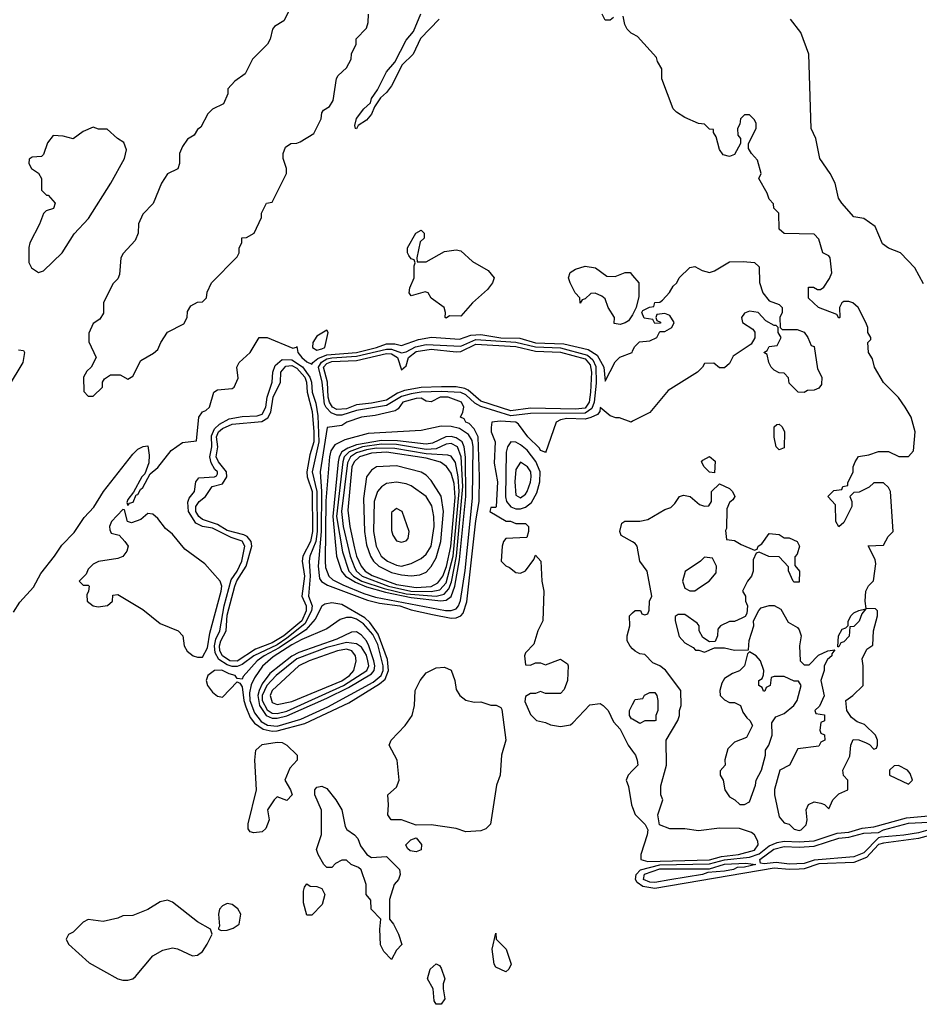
# Model space of a CAD drawing. Header units: inches. Extents: x 2792272 to 2951639, y 860504 to 1033803.
# Tile 105 of 209: x 2877535 to 2881154, y 974468 to 978428. Entities that reach past the tile are written whole.
import ezdxf

# ---------------------------------------------------------------- set-up
doc = ezdxf.new("R2010")
doc.units = ezdxf.units.IN
doc.header["$MEASUREMENT"] = 0
doc.layers.add('C8977', color=7, linetype='Continuous')
doc.layers.add('C8987', color=7, linetype='Continuous')

msp = doc.modelspace()

# ---------------------------------------------------------------- linework, layer by layer
at = {"layer": 'C8977', "color": 4}
for points, elevation in [([(2878630, 978486), (2878596.9, 978423.1), (2878559.6, 978400.4), (2878552, 978390), (2878542, 978350), (2878532, 978330), (2878471.1, 978268.9), (2878442, 978210), (2878399.6, 978180.4), (2878372, 978150), (2878372, 978130), (2878354, 978090), (2878310, 978068), (2878292, 978050), (2878263.6, 977996.4), (2878250, 977986), (2878236.9, 977963.1), (2878210, 977948), (2878190, 977918), (2878178, 977890), (2878178, 977850), (2878171.6, 977828.4), (2878130, 977808), (2878104.7, 977770), (2878071.6, 977688.4), (2878030, 977646), (2878012.7, 977607.3), (2878012, 977570), (2877999.6, 977540.4), (2877951.6, 977488.4), (2877942, 977470), (2877936.9, 977403.1), (2877930, 977386), (2877910, 977366), (2877872, 977290), (2877871.6, 977248.4), (2877856.9, 977223.1), (2877830, 977206), (2877812.7, 977167.3), (2877812.7, 977132.7), (2877842, 977070), (2877822, 977030), (2877805.4, 977014.6), (2877792, 976990), (2877792.7, 976932.7), (2877810, 976914), (2877830, 976914), (2877868, 976950), (2877868, 976970), (2877876.4, 976983.6), (2877900.4, 976999.6), (2877939.6, 976999.6), (2877970, 976982), (2877990, 976994), (2878022, 977058), (2878073.6, 977086.4), (2878090, 977102), (2878102, 977130), (2878129.2, 977170.8), (2878194.6, 977205.4), (2878208, 977230), (2878210, 977254), (2878223.1, 977276.9), (2878250, 977292), (2878270, 977294), (2878286, 977310), (2878288.4, 977331.6), (2878306, 977370), (2878410, 977474), (2878418, 977490), (2878418, 977510), (2878428, 977530), (2878428.9, 977551.1), (2878447.3, 977552.7), (2878478, 977570), (2878507.3, 977632.7), (2878508, 977650), (2878528, 977690), (2878550, 977694), (2878608, 977810), (2878608.7, 977830), (2878595.3, 977870), (2878595.3, 977890), (2878604.7, 977915.3), (2878626, 977930), (2878650, 977931.3), (2878663.1, 977936.9), (2878718, 977970), (2878748, 978030), (2878750, 978054), (2878756.4, 978063.6), (2878780.4, 978079.6), (2878796.4, 978103.6), (2878808.9, 978191.1), (2878816.4, 978203.6), (2878850, 978234), (2878868, 978270), (2878868.9, 978291.1), (2878888, 978330), (2878888.4, 978351.6), (2878930, 978394), (2878936.4, 978416.4), (2878938, 978450)], 16), ([(2879222.8, 978430), (2879147.1, 978352.9), (2879117.3, 978290), (2879073.7, 978246.3), (2879030, 978162), (2879010, 978135.3), (2878986, 978114), (2878962, 978078), (2878950, 978048.7), (2878930, 978024), (2878896.9, 978003.1), (2878890, 977988.7), (2878886, 977990), (2878883.1, 978003.1), (2878890, 978031), (2878919, 978070), (2878945.6, 978094.4), (2878950, 978111.3), (2878974, 978146), (2879010, 978218), (2879043.2, 978256.8), (2879090, 978346), (2879118.9, 978381.1), (2879148.3, 978451.7)], 12), ([(2879923.6, 978436.4), (2879910, 978426), (2879890, 978426), (2879878, 978450)], 12), ([(2880000, 978371.6), (2879994.6, 978374.6), (2879978, 978390), (2879968.4, 978408.4), (2879962, 978442)], 12), ([(2880000, 977241.2), (2879999.6, 977240.4), (2879983.6, 977216.4), (2879970, 977208.7), (2879950, 977202), (2879926, 977206), (2879928, 977230), (2879902, 977270), (2879890, 977306), (2879876.4, 977316.4), (2879850, 977328), (2879832.7, 977327.3), (2879810, 977306), (2879798, 977302), (2879790, 977288), (2879788, 977310), (2879768.7, 977330), (2879748.7, 977370), (2879742, 977390), (2879749, 977411), (2879770, 977424.7), (2879810, 977436.3), (2879851.3, 977430), (2879896, 977396), (2879930, 977394.8), (2879970, 977412), (2879990, 977411.3), (2880000, 977399.4)], 12), ([(2877510, 976044.7), (2877534.8, 976085.2), (2877590, 976146), (2877619.5, 976200.5), (2877675.1, 976270), (2877704.7, 976315.3), (2877754, 976366), (2877794.5, 976425.5), (2877833, 976467), (2877872.3, 976530), (2877990, 976681), (2878010, 976701), (2878032, 976712), (2878050, 976714), (2878056.3, 976676.3), (2878053.7, 976646.3), (2878038, 976602), (2878026, 976590), (2877992.7, 976527.3), (2877970, 976498), (2877966, 976486), (2877970, 976474), (2877976.4, 976483.6), (2877991.9, 976488.1), (2878003.1, 976516.9), (2878010, 976518), (2878020.9, 976539.1), (2878030, 976546), (2878059, 976601), (2878090, 976627.7), (2878144.6, 976695.4), (2878190, 976727.3), (2878246, 976734), (2878255.3, 976830), (2878270, 976851), (2878284, 976856), (2878298, 976870), (2878315.3, 976930), (2878330, 976938.8), (2878390, 976944.7), (2878398, 976950), (2878413.6, 976986.4), (2878408.7, 977030), (2878418, 977050), (2878462, 977090), (2878498, 977150), (2878530, 977150.4), (2878633.2, 977106.8), (2878648.9, 977111.1), (2878650, 977114), (2878654, 977090), (2878670.4, 977070), (2878690, 977052.4), (2878710, 977042), (2878713.5, 977050), (2878734.3, 977065.7), (2878770, 977080.1), (2878890, 977089.7), (2878970.3, 977109.7), (2879010, 977124.5), (2879043.8, 977123.8), (2879070, 977117.7), (2879138.4, 977141.6), (2879190.7, 977150.7), (2879303.6, 977143.6), (2879350, 977159.7), (2879390, 977161.6), (2879470, 977149.2), (2879546.6, 977146.6), (2879610, 977128.8), (2879724.3, 977124.3), (2879822, 977102), (2879858.3, 977078.3), (2879884.2, 977030), (2879890, 976974), (2879930, 977052), (2879948.9, 977071.1), (2879998, 977090), (2880000, 977094.4)], 12), ([(2877530, 977100.7), (2877550, 977098), (2877554.8, 977090), (2877547.3, 977050), (2877488.4, 976951.6)], 12), ([(2880000, 976813), (2879994, 976810), (2879947.3, 976827.3), (2879932.7, 976827.3), (2879910, 976835.3), (2879870, 976868), (2879868.1, 976851.9), (2879859.4, 976840.6), (2879832.4, 976827.6), (2879810, 976822), (2879735.5, 976824.5), (2879710, 976819.2), (2879692.7, 976810), (2879650, 976686), (2879649, 976689), (2879630, 976695.3), (2879625.4, 976705.4), (2879579.3, 976750), (2879541.2, 976801.2), (2879530, 976809), (2879467.1, 976812.9), (2879434, 976810), (2879431.6, 976788.4), (2879431.3, 976770), (2879446.8, 976730), (2879444, 976644), (2879456.4, 976570), (2879451, 976469), (2879450, 976466), (2879430, 976466), (2879426, 976450), (2879491.3, 976411.3), (2879508.7, 976411.3), (2879530, 976402), (2879570, 976402), (2879582, 976390), (2879582, 976370), (2879574.4, 976345.6), (2879490, 976342), (2879481, 976330), (2879476, 976310), (2879472, 976250), (2879490, 976232), (2879505.4, 976225.4), (2879530, 976204.7), (2879550, 976202), (2879570, 976212), (2879603.1, 976256.9), (2879610, 976274), (2879630.7, 976250.7), (2879634.8, 976170), (2879642.8, 976130), (2879638.8, 976010), (2879618.8, 975970), (2879603.5, 975916.5), (2879570, 975882), (2879565.5, 975870), (2879570, 975834), (2879590, 975832), (2879610, 975842), (2879630, 975842), (2879650, 975834), (2879710, 975856), (2879738, 975838), (2879741, 975830), (2879738, 975770), (2879725.4, 975734.6), (2879710, 975718), (2879650, 975718), (2879630, 975726), (2879610, 975718), (2879590, 975718), (2879570, 975706), (2879566.4, 975686.4), (2879590, 975634), (2879614, 975610), (2879650, 975602), (2879670, 975592), (2879710, 975584.7), (2879750, 975592), (2879760.4, 975599.6), (2879828, 975672), (2879870, 975678), (2879882, 975670), (2879902, 975650), (2879923.6, 975603.6), (2879950, 975574), (2879982, 975510), (2880000, 975485.5)], 12), ([(2880000, 976327.7), (2879954, 976354), (2879949, 976370), (2879956.4, 976403.6), (2879968.9, 976411.1), (2880000, 976411)], 12), ([(2880000, 975898), (2879990, 975908), (2879979, 975930), (2879979, 975950), (2879988.7, 975990), (2879988, 976030), (2880000, 976042)], 12), ([(2880000, 975614.4), (2879996.4, 975616.4), (2879988, 975630), (2879988, 975650), (2880000, 975674)], 12), ([(2880000, 975408), (2879982, 975390), (2879974, 975370), (2879983.6, 975343.6), (2879996, 975270), (2880000, 975259.7)], 12)]:
    msp.add_lwpolyline(points, dxfattribs=dict(at, elevation=elevation))
for points, elevation in [([(2877830, 977995.3), (2877790, 977979), (2877750, 977948.7), (2877710, 977959), (2877670, 977962), (2877647.1, 977932.9), (2877630, 977886), (2877622, 977878), (2877584.7, 977875.3), (2877572.7, 977867.3), (2877572, 977850), (2877582, 977830), (2877611.1, 977811.1), (2877622, 977790), (2877622, 977742), (2877642, 977722), (2877650, 977722), (2877678, 977690), (2877670.7, 977669.3), (2877641, 977659), (2877630, 977648), (2877614.4, 977605.6), (2877576, 977530), (2877571.6, 977511.6), (2877571.6, 977451.6), (2877582, 977430), (2877610, 977412), (2877630, 977418), (2877706, 977490), (2877753.3, 977566.7), (2877811, 977629), (2877901.6, 977770), (2877957, 977870), (2877964.7, 977904.7), (2877953.6, 977933.6), (2877928, 977950), (2877887.3, 977987.3), (2877851.6, 977988.4)], 16), ([(2879134, 977454), (2879170, 977454.8), (2879244.1, 977495.9), (2879290, 977502), (2879310, 977499.1), (2879355.8, 977455.8), (2879419.5, 977419.5), (2879444, 977390), (2879437.3, 977370), (2879417, 977343), (2879356.4, 977290), (2879310, 977235.1), (2879263.6, 977236.4), (2879250, 977228), (2879246, 977230), (2879248, 977250), (2879242, 977270), (2879190, 977308), (2879178, 977330), (2879166.4, 977333.6), (2879110, 977318), (2879102, 977330), (2879104, 977350), (2879121.2, 977390), (2879122, 977438), (2879126, 977450), (2879122, 977462), (2879110, 977466), (2879100.2, 977480.2), (2879095.3, 977490), (2879095.3, 977510), (2879128.7, 977570), (2879150, 977582), (2879162, 977570), (2879162, 977550), (2879145.4, 977534.6), (2879132, 977470)], 12), ([(2878770, 977179), (2878730, 977155.8), (2878713.7, 977130), (2878713, 977110), (2878730, 977099.5), (2878750, 977104.2), (2878762.7, 977110), (2878776, 977170)], 16), ([(2879510, 976835.4), (2879390, 976872.1), (2879365.7, 976885.7), (2879330, 976919.6), (2879310, 976928.7), (2879230, 976932.8), (2879150, 976929.9), (2879110, 976922.9), (2879070, 976912.9), (2879010, 976876.4), (2878890, 976856.4), (2878830, 976837.7), (2878810, 976837.9), (2878787.1, 976847.1), (2878767.7, 976867.7), (2878761.4, 976881.4), (2878751, 976970), (2878737.1, 977030), (2878748.9, 977051.1), (2878770, 977063.5), (2878790, 977068.2), (2878890, 977074.3), (2879010, 977102.9), (2879030, 977103.1), (2879070, 977088.7), (2879090, 977092), (2879127.6, 977112.4), (2879170, 977121.5), (2879310, 977114.8), (2879370, 977141.4), (2879530, 977130.5), (2879610, 977112.2), (2879710, 977108), (2879818.7, 977078.7), (2879839.7, 977059.7), (2879852.6, 977032.6), (2879853.8, 976966.2), (2879845.6, 976890), (2879835.7, 976864.3), (2879810, 976845.4), (2879590, 976844.4)], 8), ([(2879770, 976861), (2879590, 976865.8), (2879510, 976855.4), (2879390, 976894), (2879338.5, 976938.5), (2879325.2, 976945.2), (2879290, 976951.6), (2879232, 976952), (2879150, 976949), (2879083, 976937), (2879054.2, 976925.8), (2879010, 976898), (2878950, 976885.2), (2878890, 976878.5), (2878850, 976863.4), (2878810, 976860.2), (2878793.5, 976870), (2878781, 976890), (2878776, 976910), (2878773.6, 976970), (2878756.7, 977030), (2878770, 977045.8), (2878790, 977052.8), (2878890, 977057.5), (2879010, 977085), (2879030, 977084.7), (2879055.2, 977070), (2879070, 977019.3), (2879090, 977036), (2879098.2, 977070), (2879130, 977093.9), (2879190, 977103.6), (2879290, 977092.6), (2879310, 977094.2), (2879370, 977123.1), (2879530, 977113.1), (2879610, 977095.2), (2879710, 977090.9), (2879810, 977064.3), (2879830, 977040.2), (2879834.9, 977010), (2879831.6, 976930), (2879825.5, 976890), (2879810, 976865.4)], 4), ([(2878390, 975826), (2878370, 975833.4), (2878335.3, 975855.3), (2878321.3, 975881.3), (2878319, 975910), (2878324, 975936), (2878340.2, 975970), (2878356.7, 976070), (2878385.2, 976174.8), (2878410, 976210.3), (2878428.8, 976250), (2878440.3, 976310), (2878430, 976330.6), (2878384.9, 976344.9), (2878310, 976382.6), (2878269.9, 976389.9), (2878243.6, 976403.6), (2878214, 976450), (2878211.8, 976488.2), (2878216.9, 976503.1), (2878238, 976530), (2878244, 976570), (2878254.8, 976585.2), (2878318, 976590), (2878326.3, 976593.7), (2878330, 976602), (2878330.9, 976610), (2878319.2, 976619.2), (2878305.2, 976645.2), (2878299.5, 976670), (2878307.1, 976710), (2878306, 976754), (2878317.9, 976782.1), (2878338.2, 976801.8), (2878377.6, 976822.4), (2878430, 976832.6), (2878490, 976834.2), (2878510, 976841.2), (2878524.4, 976870), (2878529.8, 976910.2), (2878550.7, 976970), (2878553.2, 977010), (2878562.6, 977037.4), (2878590, 977060.8), (2878630, 977059.8), (2878672.1, 977032.1), (2878702.5, 976990), (2878708.6, 976970), (2878710.9, 976930), (2878725.7, 976885.7), (2878734.7, 976834.7), (2878738.5, 976730), (2878710.8, 976610), (2878730.5, 976530), (2878731.7, 976370), (2878725.5, 976330), (2878702.2, 976270), (2878698.9, 976250), (2878703.6, 976190), (2878696.8, 976110), (2878710.8, 976070.8), (2878709.1, 976050), (2878681.4, 975998.6), (2878610, 975940.8), (2878570, 975914.3), (2878476.9, 975870), (2878430, 975834.7), (2878410, 975826.1)], 8), ([(2878410, 975847.8), (2878379.7, 975850), (2878350, 975869.2), (2878340.2, 975890), (2878339.1, 975910), (2878344.3, 975930), (2878365.6, 975970), (2878370, 976033.4), (2878400.4, 976150), (2878408.8, 976171.2), (2878446.2, 976230), (2878469.2, 976310), (2878466.3, 976330), (2878450, 976349.8), (2878436.6, 976356.6), (2878370, 976374.1), (2878330, 976397.9), (2878270, 976417.4), (2878255, 976430), (2878243.9, 976450), (2878243.2, 976470), (2878256.1, 976490), (2878281.7, 976510), (2878309.6, 976550), (2878350, 976562), (2878368.4, 976590), (2878366.4, 976610), (2878334.5, 976650), (2878325.2, 976670), (2878331.2, 976710), (2878326.7, 976750), (2878335.2, 976770), (2878350, 976784.3), (2878390, 976801.4), (2878508.3, 976811.7), (2878533.2, 976826.8), (2878545.6, 976850), (2878554.4, 976910), (2878583.7, 976970), (2878584.7, 977010), (2878605.9, 977034.1), (2878630, 977037), (2878650, 977026.9), (2878681.4, 976990), (2878687.9, 976970), (2878690.6, 976930), (2878711.8, 976851.8), (2878718.6, 976770), (2878718.4, 976730), (2878702.5, 976677.5), (2878689.5, 976610), (2878691.2, 976590), (2878711.1, 976530), (2878712.5, 976370), (2878704.2, 976330), (2878673.5, 976270), (2878671.4, 976250), (2878680.7, 976190), (2878670.1, 976110), (2878686.8, 976070), (2878687.5, 976050), (2878669.5, 976010), (2878596.8, 975950), (2878550, 975922), (2878484, 975896)], 4), ([(2879258, 976910), (2879226.8, 976910), (2879190, 976891.8), (2879170, 976894), (2879150, 976905.6), (2879130, 976904.2), (2879075.8, 976890), (2879057.2, 976862.8), (2879045.4, 976854.6), (2878964.4, 976835.6), (2878910, 976829.6), (2878851, 976810), (2878830, 976796), (2878771.6, 976788.4), (2878743.2, 976610), (2878748.3, 976530), (2878747.7, 976370), (2878736, 976230), (2878740.4, 976180.4), (2878748.9, 976168.9), (2878773.5, 976153.5), (2878934, 976094), (2878981.9, 976081.9), (2879063.8, 976070), (2879110, 976054.4), (2879195.4, 976035.4), (2879270, 976021.6), (2879290, 976022.4), (2879309.1, 976030.9), (2879319, 976041), (2879333.6, 976086.4), (2879370, 976412), (2879383.5, 976490), (2879384.8, 976590), (2879378.5, 976750), (2879362.9, 976782.9), (2879343.5, 976803.5), (2879329.3, 976810), (2879322.7, 976822.7), (2879308, 976830), (2879318, 976850), (2879321.2, 976870), (2879311.8, 976890)], 12), ([(2879230, 976793.5), (2879150, 976775.6), (2878936.8, 976763.2), (2878842.2, 976737.8), (2878802.2, 976717.8), (2878786.2, 976693.8), (2878780.4, 976670), (2878766.8, 976493.2), (2878763.3, 976250), (2878765.3, 976225.3), (2878778.9, 976190), (2878795.1, 976175.1), (2878834.7, 976154.7), (2878919.8, 976119.8), (2878966, 976106), (2879248.1, 976051.9), (2879270, 976051.3), (2879290, 976058.9), (2879299.5, 976070), (2879307.8, 976092.2), (2879327.4, 976212.6), (2879356.8, 976503.2), (2879359.2, 976710), (2879355, 976735), (2879340.4, 976760.4), (2879303.6, 976783.6), (2879270, 976792.1)], 16), ([(2879270, 976751.4), (2879248.5, 976750), (2879195.3, 976724.7), (2879170, 976720.4), (2879054.5, 976734.5), (2878990, 976735), (2878890, 976717.8), (2878854.7, 976705.3), (2878830, 976690.4), (2878819.4, 976670), (2878816.2, 976650), (2878794.9, 976430), (2878808.8, 976270), (2878829.4, 976210), (2878845.5, 976190), (2878885.2, 976165.2), (2878930, 976146.8), (2879006.1, 976126.1), (2879110, 976103.6), (2879229.4, 976090.6), (2879250, 976093.4), (2879270, 976108.4), (2879284.8, 976150), (2879303.7, 976256.3), (2879329.3, 976510), (2879328.7, 976668.7), (2879323.2, 976710), (2879314.2, 976730), (2879290, 976746.6)], 24), ([(2879510, 976729.7), (2879496.5, 976710), (2879491.3, 976688.7), (2879488.5, 976508.5), (2879493.1, 976490), (2879510, 976468.7), (2879530, 976461), (2879550, 976460.4), (2879570, 976467.3), (2879593.4, 976486.6), (2879615.1, 976524.9), (2879627.2, 976570), (2879629, 976610), (2879611.7, 976651.7), (2879576.1, 976696.1), (2879550, 976718.4), (2879530, 976728.9)], 16), ([(2879270, 976723.1), (2879250, 976720.7), (2879210, 976702.5), (2879170, 976700.1), (2879050, 976719.3), (2878990, 976720.5), (2878913.4, 976710), (2878860.2, 976690), (2878840.7, 976670), (2878834.1, 976650), (2878809.7, 976430.3), (2878832.8, 976287.2), (2878859.4, 976210), (2878877.4, 976190), (2878911.3, 976170), (2879001, 976141), (2879090, 976119.4), (2879210, 976109.2), (2879242.9, 976117.1), (2879261.5, 976138.5), (2879272.2, 976167.8), (2879292.3, 976270), (2879317.6, 976550), (2879310.3, 976670.3), (2879295.3, 976710)], 28), ([(2878970, 976704.3), (2878930, 976698.3), (2878890, 976685.7), (2878866.1, 976670), (2878853.6, 976646.4), (2878829.1, 976450), (2878835.5, 976390), (2878863.9, 976270), (2878882.4, 976222.4), (2878889.7, 976209.7), (2878912.3, 976190), (2879017.8, 976150), (2879107.7, 976130), (2879190, 976127.9), (2879224.4, 976135.6), (2879250, 976162.7), (2879277.9, 976270), (2879303.1, 976530), (2879299.2, 976590), (2879287.6, 976647.6), (2879270, 976673), (2879257, 976677), (2879170, 976682.1), (2879043.7, 976703.7)], 32), ([(2879010, 976688.9), (2878950, 976684.9), (2878902, 976670), (2878879.8, 976650), (2878870.6, 976629.4), (2878855, 976455), (2878862.5, 976390), (2878882.1, 976302.1), (2878890.1, 976270), (2878907.8, 976230), (2878924.5, 976210), (2878952.5, 976192.5), (2879050, 976156.9), (2879130, 976145), (2879190, 976149), (2879216.4, 976163.6), (2879236.5, 976190), (2879251.7, 976228.3), (2879269.3, 976309.3), (2879286.4, 976506.4), (2879282.4, 976562.4), (2879270, 976604.7), (2879251.2, 976631.2), (2879227.9, 976647.9), (2879170, 976664.3)], 36), ([(2879550, 976648.3), (2879530, 976619.3), (2879526.1, 976570), (2879530, 976515.5), (2879550, 976505.3), (2879570, 976520.2), (2879575.8, 976530), (2879590, 976568.4), (2879592.4, 976590), (2879590.4, 976610), (2879577.3, 976630)], 24), ([(2879050, 976633.6), (2878970, 976629.6), (2878950, 976616.2), (2878930.4, 976590), (2878917.6, 976502.4), (2878921.3, 976370), (2878930, 976316.3), (2878945.5, 976270), (2878957.8, 976250), (2878979.1, 976230), (2879030, 976204.7), (2879070, 976195.1), (2879110, 976191.9), (2879144.5, 976195.5), (2879170, 976206.7), (2879190, 976228.7), (2879210, 976263.8), (2879229, 976330), (2879239, 976450), (2879230, 976511.8), (2879190, 976574.5), (2879170, 976596.2), (2879150, 976607.8)], 44), ([(2879050, 976567.6), (2879010, 976562.9), (2878990, 976549.5), (2878974.4, 976530), (2878960.3, 976490), (2878958, 976370), (2878968.1, 976310), (2878988.9, 976270), (2879014, 976250), (2879050, 976234), (2879070, 976230.4), (2879110, 976240.5), (2879150, 976261.3), (2879170, 976278.7), (2879190, 976310.7), (2879202, 976390), (2879201, 976430), (2879192.9, 976472.9), (2879169.4, 976510), (2879110, 976553.6), (2879090, 976561.6)], 48), ([(2877950, 976458), (2877904, 976410), (2877896, 976390), (2877896.9, 976376.9), (2877902.8, 976362.8), (2877934.4, 976354.4), (2877958, 976330), (2877971, 976310), (2877966, 976290), (2877950, 976269.2), (2877930, 976261.2), (2877851.3, 976248.7), (2877830, 976238), (2877810, 976218), (2877802, 976198), (2877774, 976170), (2877790, 976154), (2877810, 976154), (2877814, 976150), (2877812, 976130), (2877804.7, 976115.3), (2877806, 976090), (2877830, 976071.3), (2877850, 976066), (2877888.4, 976071.6), (2877908, 976090), (2877910, 976114), (2877930, 976116), (2878030, 976056), (2878099.8, 975999.8), (2878172, 975970), (2878191, 975950), (2878196, 975910), (2878207.9, 975887.9), (2878232, 975870), (2878250, 975864), (2878270, 975864), (2878290, 975902), (2878299.2, 975960.8), (2878345.1, 976130), (2878347.6, 976150), (2878340.9, 976170), (2878280.2, 976240.2), (2878198.6, 976298.6), (2878150, 976359), (2878121.5, 976381.5), (2878090, 976422), (2878070, 976439), (2878050, 976442), (2878022, 976418), (2877984.7, 976404.7), (2877968, 976410), (2877956.4, 976456.4)], 12), ([(2879050, 976462), (2879030, 976446), (2879030, 976374), (2879035.3, 976355.3), (2879050, 976332), (2879070, 976326.8), (2879090, 976332), (2879098, 976342), (2879102, 976370), (2879074, 976450)], 52), ([(2878790, 976082.3), (2878762.5, 976077.5), (2878750, 976069.3), (2878722.8, 976017.2), (2878686.1, 975973.9), (2878578.5, 975901.5), (2878518.5, 975870), (2878490.2, 975850), (2878434, 975786), (2878430, 975775.3), (2878410, 975778), (2878402, 975790), (2878376.9, 975796.9), (2878347.7, 975812.3), (2878318, 975810), (2878291, 975790), (2878284.9, 975770), (2878290.7, 975750), (2878310, 975722.8), (2878330, 975706.8), (2878350, 975702.8), (2878410, 975764.7), (2878419.8, 975759.8), (2878430, 975744.7), (2878436.3, 975690), (2878444.2, 975664.2), (2878461.6, 975621.6), (2878478.9, 975598.9), (2878514.5, 975574.5), (2878550, 975566.4), (2878570, 975567.9), (2878682.1, 975597.9), (2878859.3, 975680.7), (2878982.8, 975757.2), (2879004.4, 975775.6), (2879018.6, 975810), (2879014.3, 975854.3), (2878976.6, 975956.6), (2878943.5, 976003.5), (2878923, 976023), (2878830, 976076.3)], 12), ([(2878850, 976024.1), (2878824.5, 976015.5), (2878770, 975978), (2878670, 975935.8), (2878630, 975914), (2878554.9, 975865.1), (2878511.7, 975828.3), (2878479.4, 975780.6), (2878466.6, 975753.4), (2878459.1, 975720.9), (2878460.3, 975690), (2878480, 975640), (2878505.5, 975605.5), (2878531, 975591), (2878570, 975586.9), (2878665.5, 975614.5), (2878775, 975665), (2878956.5, 975763.5), (2878989.4, 975790), (2878997, 975810), (2878997.5, 975830), (2878974.9, 975914.9), (2878955, 975955.1), (2878918, 975998), (2878890, 976016.9), (2878870, 976023.4)], 16), ([(2878890, 975966), (2878870, 975964.4), (2878810, 975936.2), (2878657.3, 975882.7), (2878630, 975868.7), (2878541.5, 975798.5), (2878510, 975756.8), (2878498, 975730), (2878492.4, 975710), (2878499.1, 975670), (2878526.2, 975630), (2878550, 975618.5), (2878570, 975618.2), (2878610, 975627.7), (2878770, 975698.7), (2878857.3, 975742.7), (2878950, 975796.8), (2878961, 975810), (2878963.9, 975830), (2878959.7, 975850), (2878939.9, 975910), (2878930, 975929.8), (2878910, 975952.4)], 24), ([(2878850, 975923.8), (2878770, 975903.2), (2878650, 975857.2), (2878566.4, 975790), (2878528.4, 975750), (2878510.8, 975710), (2878510.8, 975690), (2878530, 975652.1), (2878550, 975639.5), (2878570, 975637.9), (2878610, 975647.1), (2878836.8, 975750), (2878931.6, 975810), (2878939.4, 975830), (2878935.8, 975850), (2878930, 975871.6), (2878910, 975904.8), (2878890, 975918.4)], 28), ([(2878850, 975896.2), (2878813.4, 975890), (2878699.3, 975850), (2878658, 975830), (2878550.5, 975730), (2878542.8, 975710), (2878550, 975682.4), (2878570, 975674.4), (2878630, 975686.2), (2878830, 975768.4), (2878861.4, 975790), (2878878.5, 975810), (2878888.4, 975850), (2878885.7, 975870), (2878871.1, 975890)], 32), ([(2879363.5, 975683.5), (2879390, 975684.7), (2879430, 975671.3), (2879451.1, 975671.1), (2879470, 975662), (2879473.7, 975653.7), (2879490.4, 975530), (2879473, 975470), (2879467.7, 975390), (2879453, 975350), (2879428.1, 975191.9), (2879410, 975173.2), (2879390, 975165.2), (2879330, 975161.2), (2879290, 975174.5), (2879190, 975189.2), (2879130, 975188.7), (2879070, 975209.3), (2879029.3, 975209.3), (2879015.3, 975230), (2879019, 975270), (2879015.3, 975310), (2879050, 975342), (2879061.2, 975370), (2879053.2, 975450), (2879021.2, 975510), (2879029.2, 975530), (2879085.2, 975590), (2879114, 975630), (2879122.7, 975670), (2879126, 975730), (2879146, 975770), (2879170, 975801), (2879210, 975821), (2879243.6, 975823.6), (2879270, 975811.3), (2879284.7, 975770), (2879290, 975734), (2879304.7, 975710), (2879330, 975691.3)], 8), ([(2878610, 975288), (2878570, 975302), (2878558, 975290), (2878532, 975250), (2878538, 975210), (2878524.5, 975175.5), (2878510, 975161.2), (2878477.2, 975157.2), (2878462, 975162), (2878453.6, 975173.6), (2878453.2, 975193.2), (2878487, 975330), (2878480.5, 975450), (2878484.5, 975490), (2878510, 975513.4), (2878570, 975522), (2878590, 975520.7), (2878610, 975510.8), (2878650.7, 975470), (2878650.7, 975449.3), (2878622, 975418), (2878602, 975370), (2878624.7, 975330), (2878631, 975310)], 8), ([(2878950, 975058), (2879010, 975062), (2879062, 975010), (2879064.7, 974990), (2879058, 974970), (2879041, 974950), (2879022, 974890), (2879022, 974810), (2879038, 974790), (2879058, 974750), (2879072, 974708), (2879050, 974686), (2879030, 974648), (2879000.2, 974680.2), (2878986.8, 974706.8), (2878984, 974770), (2878988, 974810), (2878948.7, 974850), (2878947.3, 974887.3), (2878928, 974910), (2878928, 974950), (2878908.9, 975008.9), (2878898, 975018), (2878868, 975030), (2878850, 975048), (2878830, 975048), (2878805.4, 975034.6), (2878790, 975018), (2878770, 975018), (2878758, 975030), (2878735.3, 975070), (2878729, 975090), (2878748.4, 975151.6), (2878748.9, 975248.9), (2878722, 975310), (2878722, 975330), (2878730, 975342), (2878750, 975344.7), (2878770, 975336), (2878806, 975290), (2878831.3, 975250), (2878843.5, 975183.5), (2878850.9, 975170.9), (2878882, 975150), (2878895.3, 975135.3), (2878906, 975106), (2878930.9, 975070.9)], 8), ([(2879130, 975081.2), (2879105.2, 975085.2), (2879094.6, 975094.6), (2879088.7, 975110), (2879108, 975130), (2879130, 975138), (2879150.7, 975110.7), (2879150, 975089)], 8), ([(2878690, 974826), (2878676.4, 974876.4), (2878676.4, 974923.6), (2878680.4, 974939.6), (2878690, 974952), (2878703.6, 974943.6), (2878730, 974942), (2878750, 974934), (2878762, 974910), (2878750.9, 974869.1), (2878710, 974826)], 8), ([(2878130, 974886.6), (2878100.4, 974879.6), (2878050, 974849.5), (2877990, 974825.2), (2877950, 974824), (2877930, 974814), (2877870, 974801.2), (2877810, 974808.7), (2877790, 974798), (2877750, 974758), (2877731.6, 974748.4), (2877722, 974730), (2877731.3, 974710), (2877814.4, 974634.4), (2877930, 974571), (2877950, 974564.7), (2877970, 974564.7), (2877990, 974571), (2878000.2, 974579.8), (2878070, 974662.8), (2878110, 974686), (2878150, 974694.8), (2878170, 974690.8), (2878230, 974662.8), (2878250, 974666), (2878270, 974681), (2878289.3, 974710), (2878309, 974750), (2878302, 974770), (2878250, 974799.5), (2878150, 974879.3)], 12), ([(2878370, 974873.2), (2878350, 974864), (2878338.8, 974850), (2878334.8, 974830), (2878338, 974782), (2878334, 974774), (2878334, 974770), (2878345.4, 974765.4), (2878370, 974766), (2878394, 974774), (2878418, 974790), (2878424, 974830), (2878412.5, 974852.5), (2878390, 974869)], 12), ([(2879490, 974598), (2879450, 974618), (2879444, 974630), (2879435.3, 974690), (2879450, 974754), (2879452, 974730), (2879491.3, 974690), (2879512, 974630), (2879502, 974610)], 8), ([(2879210, 974468), (2879202, 974482), (2879198, 974530), (2879175.3, 974570), (2879186, 974610), (2879210, 974631.3), (2879223.6, 974623.6), (2879230, 974614), (2879244.7, 974570), (2879238, 974550), (2879238, 974530), (2879244.7, 974490), (2879230, 974468.7)], 8)]:
    msp.add_lwpolyline(points, close=True, dxfattribs=dict(at, elevation=elevation))
at = {"layer": 'C8987', "color": 4}
for points, elevation in [([(2881170, 977366), (2881135.3, 977430), (2881078, 977490), (2881030, 977508.7), (2881006, 977526), (2880976.5, 977596.5), (2880930, 977628), (2880890, 977635.3), (2880842, 977690), (2880829.2, 977710), (2880815.3, 977770), (2880795.3, 977810), (2880754, 977870), (2880737.2, 977950), (2880719, 977990), (2880708.7, 978290), (2880676.5, 978376.5), (2880635.3, 978430)], 8), ([(2880000, 976411), (2880029.1, 976410.9), (2880062, 976418), (2880130, 976458), (2880153.6, 976466.4), (2880170, 976482), (2880189.3, 976510.7), (2880204.7, 976515.3), (2880232, 976510), (2880270, 976478), (2880290, 976472), (2880307.3, 976472.7), (2880318, 976490), (2880318, 976530), (2880350, 976562), (2880390, 976542), (2880402, 976530), (2880411.3, 976510), (2880403.6, 976496.4), (2880390, 976486), (2880379.6, 976460.4), (2880378, 976382), (2880374, 976374), (2880378, 976338), (2880410, 976334), (2880436.9, 976316.9), (2880490, 976294), (2880502, 976298), (2880506, 976310), (2880520.4, 976319.6), (2880550, 976362), (2880590, 976358), (2880610, 976344.7), (2880630, 976344.7), (2880662, 976330), (2880671.3, 976310), (2880662, 976278), (2880652.7, 976267.3), (2880652.7, 976232.7), (2880671.3, 976210), (2880670, 976166), (2880650, 976166), (2880646, 976170), (2880628, 976212), (2880628, 976228), (2880590, 976268), (2880548.9, 976268.9), (2880510, 976286), (2880498, 976282), (2880484.7, 976255.3), (2880484.7, 976210), (2880478, 976190), (2880462, 976170), (2880442, 976130), (2880454, 976110), (2880454, 976090), (2880462, 976070), (2880459.6, 976040.4), (2880452.7, 976027.3), (2880439.6, 976020.4), (2880410, 976008), (2880390, 976008), (2880354, 975990), (2880343.6, 975976.4), (2880342, 975950), (2880332.7, 975927.3), (2880310, 975926), (2880283.1, 975943.1), (2880268, 975970), (2880268, 975990), (2880260.4, 976000.4), (2880210, 976035.3), (2880183.6, 976036.4), (2880172, 976028), (2880171.3, 976010), (2880187.5, 975947.5), (2880210, 975922), (2880243.6, 975903.6), (2880252.7, 975892.7), (2880267.3, 975892.7), (2880290, 975884.7), (2880330, 975902), (2880370, 975902), (2880410, 975892), (2880466, 975894), (2880468.9, 975931.1), (2880488, 975990), (2880486, 976010), (2880508.4, 976051.6), (2880518, 976062), (2880550, 976072), (2880570, 976072), (2880596.9, 976056.9), (2880625.4, 976005.4), (2880663.6, 975983.6), (2880670, 975974), (2880678, 975950), (2880672, 975910), (2880674, 975850), (2880690, 975834), (2880710, 975834), (2880748.4, 975871.6), (2880786, 975890), (2880814, 975894), (2880802, 975878), (2880802, 975870), (2880784.7, 975855.3), (2880771.3, 975830), (2880771, 975810), (2880758, 975770), (2880771.1, 975708.9), (2880752.7, 975667.3), (2880734, 975650), (2880738, 975638), (2880771.6, 975631.6), (2880771.6, 975608.4), (2880758, 975602), (2880754, 975570), (2880758, 975558), (2880771.6, 975551.6), (2880774, 975530), (2880758, 975522), (2880750, 975506), (2880664.7, 975495.3), (2880632, 975430), (2880592, 975410), (2880571.6, 975331.6), (2880571, 975310), (2880590, 975222), (2880610, 975198), (2880630, 975192), (2880650, 975172), (2880670, 975166.8), (2880678, 975170), (2880698, 975190), (2880702, 975210), (2880698, 975250), (2880708, 975272), (2880730, 975282), (2880756.9, 975276.9), (2880772, 975272), (2880790, 975254), (2880806, 975290), (2880830, 975314), (2880866, 975330), (2880866, 975370), (2880848.4, 975388.4), (2880846, 975410), (2880874.6, 975465.4), (2880878, 975510), (2880887.3, 975532.7), (2880910, 975532), (2880939.6, 975519.6), (2880952.7, 975512.7), (2880970, 975494), (2880982, 975498), (2880986, 975510), (2880986, 975530), (2880978, 975550), (2880933.6, 975593.6), (2880904, 975604), (2880881.2, 975621.2), (2880862, 975650), (2880858, 975690), (2880886, 975710), (2880928, 975750), (2880928, 975830), (2880923.1, 975856.9), (2880943.1, 975896.9), (2880967.3, 975912.7), (2880968.7, 975970), (2880986, 976030), (2880986, 976050), (2880978, 976058), (2880940.4, 976060.4), (2880935.3, 976090), (2880939, 976130), (2880949.4, 976150.6), (2880969.1, 976170.9), (2880979, 976239), (2880976.4, 976256.4), (2880948, 976312), (2881010, 976314), (2881028, 976350), (2881048, 976370), (2881038, 976530), (2881030, 976546), (2881010, 976566), (2880970, 976566), (2880951.6, 976548.4), (2880911.6, 976528.4), (2880890, 976526), (2880874, 976510), (2880882, 976490), (2880882, 976470), (2880850, 976406), (2880830, 976388), (2880818, 976410), (2880816.4, 976476.4), (2880786, 976510), (2880810, 976534), (2880842, 976538), (2880846, 976550), (2880866, 976554), (2880866, 976566), (2880888, 976610), (2880888, 976630), (2880895.3, 976650), (2880909.2, 976670.8), (2880950, 976678), (2880990, 976692), (2881030, 976691.3), (2881071.6, 976671.6), (2881110, 976671.3), (2881130, 976694), (2881137.2, 976770), (2881121.2, 976830), (2881097.2, 976870), (2881070, 976908.7), (2881009.1, 976969.1), (2880974, 977030), (2880964.7, 977064.7), (2880948.7, 977090), (2880946, 977130), (2880958, 977142), (2880958, 977150), (2880946, 977170), (2880946, 977190), (2880938, 977210), (2880908, 977270), (2880886, 977290), (2880870, 977295.3), (2880850, 977295.3), (2880842, 977290), (2880832, 977270), (2880834, 977230), (2880830, 977228), (2880822, 977242), (2880748, 977270), (2880708.4, 977308.4), (2880707.3, 977352.7), (2880728, 977352), (2880743.6, 977343.6), (2880756.4, 977343.6), (2880770, 977352), (2880792.9, 977387.1), (2880802, 977410), (2880795.3, 977470), (2880790, 977478), (2880766, 977490), (2880750, 977546), (2880730, 977566), (2880610, 977568), (2880590, 977586), (2880588, 977650), (2880568, 977670), (2880567.3, 977687.3), (2880550, 977706), (2880542, 977730), (2880508, 977790), (2880518, 977810), (2880503.1, 977863.1), (2880478, 977890), (2880466, 977910), (2880466, 977930), (2880498, 977990), (2880498, 978010), (2880490, 978026), (2880470, 978046), (2880450, 978046), (2880434, 978030), (2880431.6, 978008.4), (2880422, 977990), (2880423.6, 977963.6), (2880434, 977950), (2880434, 977930), (2880410, 977886), (2880390, 977878), (2880364.7, 977884.7), (2880350, 977906), (2880336.4, 977956.4), (2880326, 977974), (2880326, 977986), (2880310, 977988), (2880290, 978008), (2880266, 978010), (2880210, 978035.3), (2880176.5, 978056.5), (2880164, 978070), (2880118, 978190), (2880118, 978230), (2880100.4, 978260.4), (2880096.4, 978276.4), (2880020.4, 978360.4), (2880000, 978371.6)], 12), ([(2880000, 977094.4), (2880008, 977112), (2880028, 977132), (2880070, 977136), (2880098, 977150), (2880110, 977174), (2880130, 977174), (2880158, 977190), (2880168, 977210), (2880150, 977238), (2880130, 977246), (2880098, 977242), (2880094, 977230), (2880098, 977218), (2880112, 977212), (2880112, 977208), (2880090, 977206), (2880082, 977222), (2880047.3, 977227.3), (2880038, 977250), (2880042, 977258), (2880068.4, 977271.6), (2880086, 977274), (2880089.1, 977290.9), (2880110, 977292), (2880120.4, 977299.6), (2880148.9, 977331.1), (2880163.1, 977356.9), (2880178, 977370), (2880188, 977390), (2880230, 977431.3), (2880250, 977436), (2880279.8, 977419.8), (2880310, 977411.3), (2880330, 977418), (2880390, 977454.8), (2880444.7, 977455.3), (2880491.3, 977451.3), (2880510, 977434), (2880511.1, 977371.1), (2880524.7, 977330), (2880550, 977298), (2880590, 977282), (2880602, 977270), (2880602, 977250), (2880592, 977230), (2880594, 977190), (2880602, 977182), (2880662, 977182), (2880690, 977171), (2880704.7, 977150), (2880718, 977118), (2880730, 977114), (2880743.6, 977023.6), (2880762, 976990), (2880759.6, 976960.4), (2880750, 976946), (2880730, 976938), (2880703.6, 976936.4), (2880690, 976928.7), (2880666, 976930), (2880630, 976966), (2880627.3, 976987.3), (2880610, 977006), (2880590, 977008), (2880570, 977018), (2880558, 977030), (2880548, 977050), (2880542, 977082), (2880528, 977090), (2880542, 977098), (2880550, 977114), (2880582, 977118), (2880598, 977150), (2880586, 977170), (2880586, 977190), (2880578, 977198), (2880570, 977198), (2880536.4, 977216.4), (2880506, 977250), (2880470, 977255.3), (2880450, 977248), (2880438, 977230), (2880442, 977210), (2880483.6, 977183.6), (2880491.6, 977171.6), (2880491.6, 977148.4), (2880476.9, 977123.1), (2880405.4, 977074.6), (2880390, 977046), (2880370, 977028), (2880350, 977028), (2880327.3, 977047.3), (2880290, 977046), (2880282, 977030), (2880262, 977010), (2880143.5, 976936.5), (2880070, 976848), (2880000, 976813)], 12), ([(2880000, 977399.4), (2880024.7, 977370), (2880025.4, 977314.6), (2880014, 977270), (2880000, 977241.2)], 12), ([(2880000, 976042), (2880010, 976052), (2880031.6, 976051.6), (2880038, 976038), (2880050, 976034), (2880062, 976038), (2880067.3, 976052.7), (2880068, 976090), (2880078, 976110), (2880059, 976210), (2880029, 976250), (2880019, 976310), (2880010, 976322), (2880000, 976327.7)], 12), ([(2880000, 975259.7), (2880011.1, 975231.1), (2880051.1, 975191.1), (2880061, 975170), (2880058.8, 975150), (2880033, 975070), (2880033.4, 975050), (2880061.8, 975041.9), (2880310, 975048.5), (2880357.6, 975062.4), (2880426.6, 975070), (2880490, 975088.3), (2880506, 975110), (2880503.9, 975123.9), (2880490, 975149.2), (2880478.7, 975158.7), (2880430, 975174.5), (2880350, 975176.2), (2880265.6, 975165.6), (2880210, 975173.2), (2880150, 975173.2), (2880108, 975190), (2880102, 975230), (2880122, 975290), (2880114, 975310), (2880113.6, 975346.4), (2880137.2, 975430), (2880135.3, 975530), (2880182, 975610), (2880188.7, 975630), (2880188.7, 975650), (2880195.3, 975670), (2880194, 975730), (2880132.1, 975812.1), (2880110, 975829), (2880082, 975842), (2880050, 975875.3), (2880030, 975878), (2880010, 975888), (2880000, 975898)], 12), ([(2880000, 975674), (2880010, 975694), (2880042, 975698), (2880048.4, 975711.6), (2880070, 975722), (2880090, 975722), (2880098, 975710), (2880102, 975690), (2880102, 975650), (2880094, 975630), (2880094, 975610), (2880090, 975608), (2880050, 975608.7), (2880030, 975598), (2880000, 975614.4)], 12), ([(2880000, 975485.5), (2880011.3, 975470), (2880018, 975450), (2880022, 975430), (2880000, 975408)], 12), ([(2881210, 975151), (2881150, 975134.5), (2881010, 975116.7), (2880989.7, 975110.3), (2880941.6, 975058.4), (2880890, 975037.8), (2880750, 975032.9), (2880690, 975013), (2880670, 975011.4), (2880629.9, 975009.9), (2880570, 975015.8), (2880090, 974933.6), (2880041.7, 974941.7), (2880018.5, 974958.5), (2880012.2, 974970), (2880014.5, 974990), (2880031.8, 975008.2), (2880110, 975029.3), (2880310, 975033.2), (2880370, 975048.8), (2880470, 975059.4), (2880510, 975073.6), (2880550, 975105.5), (2880581.7, 975118.3), (2880610, 975123.6), (2880670, 975121.1), (2880730, 975126), (2880823.8, 975156.2), (2880870, 975160.4), (2880923.2, 975176.8), (2880970, 975181.7), (2881102.6, 975217.4), (2881190, 975225.5)], 8), ([(2881206.3, 975173.7), (2881150, 975157.1), (2881091.9, 975148.1), (2880999.1, 975140.9), (2880990, 975137.4), (2880930, 975077.2), (2880890, 975061.3), (2880730, 975048.4), (2880690, 975033.7), (2880631.6, 975031.6), (2880578.3, 975038.3), (2880530, 975032.8), (2880515.3, 975035.3), (2880511.9, 975050), (2880568.5, 975091.5), (2880610, 975102.9), (2880670, 975100.4), (2880730, 975104.7), (2880830, 975136.8), (2880870, 975139.6), (2880930, 975156.9), (2880990, 975159.1), (2881009.6, 975170), (2881110, 975197.1), (2881190, 975200.2)], 4)]:
    msp.add_lwpolyline(points, dxfattribs=dict(at, elevation=elevation))
for points, elevation in [([(2880590, 976698), (2880578, 976710), (2880569.3, 976749.3), (2880569.2, 976790), (2880580.4, 976799.6), (2880590, 976802), (2880602, 976790), (2880611.3, 976770), (2880610, 976706)], 12), ([(2880330, 976606), (2880310, 976608), (2880288, 976630), (2880278, 976650), (2880283.1, 976656.9), (2880310, 976671.3), (2880332.7, 976652.7)], 12), ([(2880290, 976266), (2880274, 976250), (2880211.1, 976208.9), (2880201, 976170), (2880210, 976142), (2880230, 976131.3), (2880250, 976131.3), (2880270, 976144.7), (2880308, 976170), (2880336.4, 976203.6), (2880338, 976230), (2880322, 976262)], 12), ([(2880826, 975906), (2880828, 975950), (2880843.1, 975976.9), (2880858, 975982), (2880868, 975992), (2880868, 976008), (2880878, 976030), (2880890, 976042), (2880910, 976052), (2880938, 976058), (2880922, 976038), (2880911.1, 976008.9), (2880890, 975988), (2880874, 975986), (2880871, 975949), (2880850, 975926), (2880838, 975922), (2880830, 975906)], 12), ([(2880470, 975886), (2880462, 975878), (2880450.9, 975829.1), (2880430.9, 975809.1), (2880402, 975798), (2880370, 975778), (2880359.8, 975760.2), (2880351.3, 975730), (2880352, 975710), (2880370, 975692), (2880390, 975682), (2880410, 975682), (2880434, 975670), (2880443.6, 975643.6), (2880459.6, 975619.6), (2880472, 975610), (2880482, 975590), (2880458.8, 975541.2), (2880410, 975522), (2880384, 975496), (2880371.6, 975451.6), (2880372, 975430), (2880352.7, 975407.3), (2880352, 975390), (2880364.7, 975370), (2880371.3, 975330), (2880390, 975302), (2880410.9, 975290.9), (2880431.6, 975271.6), (2880450, 975271.3), (2880470, 975282), (2880495.3, 975350), (2880498, 975370), (2880519, 975410), (2880535.3, 975470), (2880535.3, 975490), (2880548.7, 975510), (2880562, 975550), (2880560.4, 975599.6), (2880576.4, 975623.6), (2880610, 975638), (2880648.7, 975670), (2880662, 975690), (2880678, 975750), (2880667.3, 975767.3), (2880650, 975768), (2880610, 975786), (2880570, 975786), (2880558, 975782), (2880554, 975750), (2880538, 975742), (2880532.7, 975727.3), (2880527.3, 975727.3), (2880522, 975742), (2880508, 975750), (2880508, 975770), (2880522, 975778), (2880527.3, 975792.7), (2880528, 975810), (2880515.3, 975850), (2880498, 975870)], 12), ([(2881070, 975428), (2881052.7, 975427.3), (2881034, 975410), (2881034, 975390), (2881110, 975354), (2881126, 975370), (2881116.4, 975396.4), (2881106, 975410)], 12), ([(2880090, 974958.4), (2880070, 974959.3), (2880044, 974970), (2880048.8, 974991.2), (2880110, 975012.9), (2880310, 975012.8), (2880370, 975031), (2880455.8, 975035.8), (2880496, 975030), (2880450, 975019.2), (2880421.4, 975018.6), (2880406, 975010), (2880370, 975003.2), (2880302.4, 974997.6), (2880281, 974990), (2880150, 974968.7)], 4)]:
    msp.add_lwpolyline(points, close=True, dxfattribs=dict(at, elevation=elevation))

doc.saveas('drawing.dxf')
